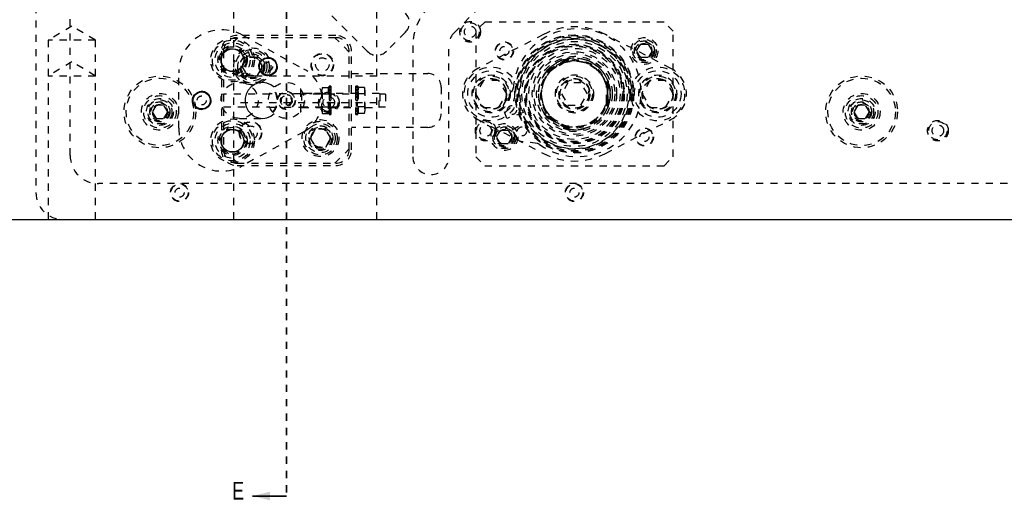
# Model space of a CAD drawing. Header units: inches. Extents: x 1907 to 2452, y -210 to -54.
# Tile 53 of 256: x 1916 to 1930, y -157 to -150. Entities that reach past the tile are written whole.
import ezdxf

# ---------------------------------------------------------------- set-up
doc = ezdxf.new("R2010")
doc.units = ezdxf.units.IN
doc.header["$LTSCALE"] = 0.5
doc.header["$MEASUREMENT"] = 0
doc.linetypes.add('HIDDEN', pattern=[0.225, 0.15, -0.075])
doc.linetypes.add('PHANTOM', pattern=[0.25, 0.125, -0.025, 0.025, -0.025, 0.025, -0.025])
doc.layers.add('SID-M-H', color=4, linetype='HIDDEN')
doc.layers.add('SID-M-S', color=105, linetype='Continuous')
doc.styles.add('SLDTEXTSTYLE0', font='TXT', dxfattribs={"width": 0.595745})

msp = doc.modelspace()

# ---------------------------------------------------------------- linework, layer by layer
at = {"color": 7, "linetype": 'PHANTOM', "lineweight": 35}
msp.add_line((1919.61445, -132.14195), (1919.61445, -156.89235), dxfattribs=at)
at = {"color": 7, "linetype": 'Continuous', "lineweight": 35}
msp.add_line((1919.61445, -156.89235), (1919.14445, -156.89235), dxfattribs=at)
msp.add_solid([(1919.14445, -156.89235), (1919.38445, -156.95235), (1919.38445, -156.83235)], dxfattribs=at)
at = {"layer": 'SID-M-H'}
for p, q in [((1918.87626, -134.53715), (1918.87626, -153.03715)), ((1920.87626, -153.03715), (1920.87626, -134.53715)), ((1916.60264, -152.14345), (1916.60264, -148.26549)), ((1921.94948, -150.43537), (1923.44948, -148.93537)), ((1916.12626, -149.66215), (1916.12626, -152.66215)), ((1920.7414, -150.69246), (1919.9901, -149.94116)), ((1922.37626, -150.28715), (1922.25126, -150.41215)), ((1924.87626, -150.28715), (1922.37626, -150.28715)), ((1925.00126, -150.41215), (1924.87626, -150.28715)), ((1916.62626, -150.34001), (1916.29816, -150.53715)), ((1916.95436, -150.53715), (1916.62626, -150.34001)), ((1921.27173, -150.4273), (1921.00657, -150.69246)), ((1922.25126, -150.41215), (1922.25126, -152.16215)), ((1925.00126, -152.16215), (1925.00126, -150.41215)), ((1916.95436, -150.53715), (1916.29816, -150.53715)), ((1916.29816, -150.53715), (1916.29816, -153.03715)), ((1916.95436, -153.03715), (1916.95436, -150.53715)), ((1918.93945, -150.5027), (1918.73945, -150.7027)), ((1920.30195, -150.47145), (1918.92695, -150.47145)), ((1920.30195, -150.5027), (1918.92695, -150.5027)), ((1919.00436, -150.46785), (1919.85685, -150.94039)), ((1920.48945, -150.7027), (1920.28945, -150.5027)), ((1923.19503, -150.45753), (1922.28178, -150.93223)), ((1924.97074, -150.93223), (1924.05749, -150.45753)), ((1918.68432, -150.8157), (1918.77438, -150.6597)), ((1918.7082, -150.6902), (1918.7082, -152.0652)), ((1918.73945, -150.6902), (1918.73945, -152.0652)), ((1918.77438, -150.6597), (1918.95452, -150.6597)), ((1918.95452, -150.6597), (1919.04458, -150.8157)), ((1920.48945, -152.0652), (1920.48945, -150.6902)), ((1920.5207, -152.0652), (1920.5207, -150.6902)), ((1921.37626, -150.61215), (1921.37626, -152.16215)), ((1921.87626, -152.16215), (1921.87626, -150.61215)), ((1924.49301, -150.68715), (1924.54713, -150.5934)), ((1924.54713, -150.7809), (1924.49301, -150.68715)), ((1924.54713, -150.5934), (1924.65539, -150.5934)), ((1924.65539, -150.5934), (1924.70951, -150.68715)), ((1924.70951, -150.68715), (1924.65539, -150.7809)), ((1916.62626, -150.84001), (1916.29816, -151.03715)), ((1916.95436, -151.03715), (1916.62626, -150.84001)), ((1918.77438, -150.9717), (1918.68432, -150.8157)), ((1919.04458, -150.8157), (1918.95452, -150.9717)), ((1919.06728, -150.7777), (1918.99511, -150.9027)), ((1919.21162, -150.7777), (1919.06728, -150.7777)), ((1919.28379, -150.9027), (1919.21162, -150.7777)), ((1923.52133, -150.80387), (1923.26019, -150.95463)), ((1923.50775, -150.81632), (1923.27777, -150.9491)), ((1923.49927, -150.84432), (1923.30625, -150.95575)), ((1923.39104, -150.84593), (1923.36176, -150.86284)), ((1923.45786, -150.84383), (1923.5088, -150.8132)), ((1923.47349, -150.81106), (1923.47288, -150.81021)), ((1923.5088, -150.8132), (1923.50409, -150.8023)), ((1923.50775, -150.81632), (1923.54363, -150.80553)), ((1924.65539, -150.7809), (1924.54713, -150.7809)), ((1918.11445, -151.76336), (1918.11445, -150.99204)), ((1918.95452, -150.9717), (1918.77438, -150.9717)), ((1918.99511, -150.9027), (1919.06728, -151.0277)), ((1919.21162, -151.0277), (1919.28379, -150.9027)), ((1923.25048, -150.97478), (1923.27777, -150.9491)), ((1923.27453, -150.94845), (1923.26746, -150.93893)), ((1916.95436, -151.03715), (1916.29816, -151.03715)), ((1920.87626, -151.03715), (1918.87626, -151.03715)), ((1919.28181, -151.1277), (1918.96149, -151.1277)), ((1919.06728, -151.0277), (1919.21162, -151.0277)), ((1919.28485, -151.12772), (1919.22652, -151.13434)), ((1919.343, -151.13586), (1919.28485, -151.12772)), ((1920.5207, -151.0027), (1921.5832, -151.0027)), ((1922.35801, -151.09965), (1922.24975, -151.28715)), ((1922.57451, -151.09965), (1922.35801, -151.09965)), ((1922.68277, -151.28715), (1922.57451, -151.09965)), ((1924.03184, -150.99474), (1924.03246, -150.99389)), ((1924.09326, -151.15437), (1924.08467, -151.1179)), ((1924.67801, -151.09965), (1924.56975, -151.28715)), ((1924.89451, -151.09965), (1924.67801, -151.09965)), ((1925.00277, -151.28715), (1924.89451, -151.09965)), ((1919.08374, -151.23469), (1919.05627, -151.28837)), ((1919.12291, -151.18945), (1919.08374, -151.23469)), ((1919.17146, -151.15533), (1919.12291, -151.18945)), ((1919.22652, -151.13434), (1919.17146, -151.15533)), ((1919.39754, -151.15828), (1919.343, -151.13586)), ((1919.44524, -151.19366), (1919.39754, -151.15828)), ((1919.81445, -151.5277), (1919.81445, -151.2277)), ((1920.1168, -151.19586), (1920.10447, -151.24187)), ((1920.10447, -151.24187), (1920.10447, -151.51353)), ((1920.1168, -151.55954), (1920.1168, -151.19586)), ((1920.1168, -151.19586), (1920.19844, -151.19586)), ((1920.19844, -151.19586), (1920.19844, -151.55954)), ((1920.21077, -151.24187), (1920.19844, -151.19586)), ((1920.21077, -151.2747), (1920.21077, -151.18085)), ((1920.2344, -151.18085), (1920.21077, -151.18085)), ((1920.2344, -151.18232), (1920.21077, -151.18232)), ((1920.21077, -151.18347), (1920.2344, -151.18347)), ((1920.21077, -151.197), (1920.2344, -151.197)), ((1920.2344, -151.20036), (1920.21077, -151.20036)), ((1920.2344, -151.22631), (1920.21077, -151.22631)), ((1920.21077, -151.22864), (1920.2344, -151.22864)), ((1920.21077, -151.23161), (1920.2344, -151.23161)), ((1920.21077, -151.24072), (1920.2344, -151.24072)), ((1920.21077, -151.26389), (1920.2344, -151.26389)), ((1920.2344, -151.18085), (1920.2344, -151.2747)), ((1920.58348, -151.2747), (1920.58348, -151.18085)), ((1920.6071, -151.18085), (1920.58348, -151.18085)), ((1920.6071, -151.18232), (1920.58348, -151.18232)), ((1920.58348, -151.18347), (1920.6071, -151.18347)), ((1920.58348, -151.197), (1920.6071, -151.197)), ((1920.6071, -151.20036), (1920.58348, -151.20036)), ((1920.6071, -151.22631), (1920.58348, -151.22631)), ((1920.6071, -151.22864), (1920.58348, -151.22864)), ((1920.58348, -151.23161), (1920.6071, -151.23161)), ((1920.6071, -151.24072), (1920.58348, -151.24072)), ((1920.6071, -151.26389), (1920.58348, -151.26389)), ((1920.6071, -151.18085), (1920.6071, -151.2747)), ((1920.61943, -151.19586), (1920.6071, -151.24187)), ((1920.61943, -151.55954), (1920.61943, -151.19586)), ((1920.70107, -151.19586), (1920.61943, -151.19586)), ((1920.70107, -151.19586), (1920.70107, -151.55954)), ((1920.7134, -151.24187), (1920.70107, -151.19586)), ((1920.7134, -151.51353), (1920.7134, -151.24187)), ((1921.7707, -151.1902), (1921.7707, -151.5652)), ((1922.64139, -151.43248), (1922.76481, -151.23687)), ((1923.53605, -151.1309), (1923.44584, -151.28715)), ((1923.71647, -151.1309), (1923.53605, -151.1309)), ((1923.80668, -151.28715), (1923.71647, -151.1309)), ((1924.07326, -151.39858), (1924.07326, -151.17571)), ((1924.09326, -151.41993), (1924.09326, -151.15437)), ((1924.10723, -151.15053), (1924.09545, -151.1519)), ((1924.09726, -151.43792), (1924.09726, -151.13638)), ((1919.3803, -151.2892), (1918.73945, -151.2892)), ((1919.05627, -151.28837), (1919.04211, -151.34732)), ((1919.04211, -151.34732), (1919.04211, -151.40807)), ((1919.81445, -151.28395), (1919.3823, -151.28395)), ((1919.82652, -151.27927), (1919.81445, -151.29134)), ((1920.48945, -151.2892), (1919.81445, -151.2892)), ((1919.82652, -151.27927), (1919.82652, -151.47612)), ((1919.93545, -151.27927), (1919.82652, -151.27927)), ((1919.97, -151.28085), (1919.93771, -151.28085)), ((1919.93933, -151.27888), (1919.96838, -151.27888)), ((1920.10447, -151.27927), (1919.97361, -151.27927)), ((1920.1168, -151.28678), (1920.19844, -151.28678)), ((1920.21077, -151.2679), (1920.2344, -151.2679)), ((1920.2344, -151.27337), (1920.21077, -151.27337)), ((1920.2344, -151.2747), (1920.21077, -151.2747)), ((1920.21077, -151.2747), (1920.21077, -151.57455)), ((1920.6071, -151.27927), (1920.21077, -151.27927)), ((1920.21077, -151.29628), (1920.2344, -151.29628)), ((1920.2344, -151.31837), (1920.21077, -151.31837)), ((1920.21077, -151.32613), (1920.2344, -151.32613)), ((1920.21077, -151.33527), (1920.2344, -151.33527)), ((1920.21077, -151.37366), (1920.2344, -151.37366)), ((1920.21077, -151.3777), (1920.2344, -151.3777)), ((1920.2344, -151.38174), (1920.21077, -151.38174)), ((1920.2344, -151.2747), (1920.2344, -151.57455)), ((1920.58348, -151.2679), (1920.6071, -151.2679)), ((1920.6071, -151.27337), (1920.58348, -151.27337)), ((1920.6071, -151.2747), (1920.58348, -151.2747)), ((1920.58348, -151.57455), (1920.58348, -151.2747)), ((1920.6071, -151.29628), (1920.58348, -151.29628)), ((1920.6071, -151.31837), (1920.58348, -151.31837)), ((1920.58348, -151.32613), (1920.6071, -151.32613)), ((1920.58348, -151.33527), (1920.6071, -151.33527)), ((1920.58348, -151.37366), (1920.6071, -151.37366)), ((1920.6071, -151.3777), (1920.58348, -151.3777)), ((1920.6071, -151.38174), (1920.58348, -151.38174)), ((1920.6071, -151.57455), (1920.6071, -151.2747)), ((1920.70107, -151.28678), (1920.61943, -151.28678)), ((1920.90697, -151.27927), (1920.7134, -151.27927)), ((1920.90697, -151.47612), (1920.90697, -151.27927)), ((1920.91681, -151.28912), (1920.90697, -151.27927)), ((1920.91681, -151.28912), (1920.91681, -151.46628)), ((1920.99555, -151.28912), (1920.91681, -151.28912)), ((1920.99555, -151.28912), (1920.99555, -151.46628)), ((1922.24975, -151.28715), (1922.35801, -151.47465)), ((1922.57451, -151.47465), (1922.68277, -151.28715)), ((1923.44584, -151.28715), (1923.53605, -151.4434)), ((1923.71647, -151.4434), (1923.80668, -151.28715)), ((1924.12597, -151.30405), (1924.12597, -151.27024)), ((1924.56975, -151.28715), (1924.67801, -151.47465)), ((1924.89451, -151.47465), (1925.00277, -151.28715)), ((1917.79851, -151.4434), (1917.74438, -151.53715)), ((1917.74438, -151.53715), (1917.79851, -151.6309)), ((1917.90676, -151.4434), (1917.79851, -151.4434)), ((1917.96089, -151.53715), (1917.90676, -151.4434)), ((1917.90676, -151.6309), (1917.96089, -151.53715)), ((1918.73945, -151.4662), (1919.38028, -151.4662)), ((1920.87626, -151.41215), (1918.87626, -151.41215)), ((1919.04211, -151.40807), (1919.05627, -151.46703)), ((1919.05627, -151.46703), (1919.08374, -151.52071)), ((1919.08374, -151.52071), (1919.12291, -151.56595)), ((1919.38228, -151.47145), (1919.81445, -151.47145)), ((1919.81445, -151.46406), (1919.82652, -151.47612)), ((1919.81445, -151.4662), (1920.48945, -151.4662)), ((1919.82652, -151.47612), (1920.10447, -151.47612)), ((1920.10447, -151.51353), (1920.1168, -151.55954)), ((1920.1168, -151.46862), (1920.19844, -151.46862)), ((1920.19844, -151.55954), (1920.21077, -151.51353)), ((1920.2344, -151.42013), (1920.21077, -151.42013)), ((1920.2344, -151.42927), (1920.21077, -151.42927)), ((1920.21077, -151.43703), (1920.2344, -151.43703)), ((1920.21077, -151.45912), (1920.2344, -151.45912)), ((1920.21077, -151.47612), (1920.6071, -151.47612)), ((1920.21077, -151.4807), (1920.2344, -151.4807)), ((1920.21077, -151.48203), (1920.2344, -151.48203)), ((1920.2344, -151.4875), (1920.21077, -151.4875)), ((1920.21077, -151.49151), (1920.2344, -151.49151)), ((1920.21077, -151.51468), (1920.2344, -151.51468)), ((1920.2344, -151.52379), (1920.21077, -151.52379)), ((1920.21077, -151.52676), (1920.2344, -151.52676)), ((1920.21077, -151.52909), (1920.2344, -151.52909)), ((1920.6071, -151.42013), (1920.58348, -151.42013)), ((1920.6071, -151.42927), (1920.58348, -151.42927)), ((1920.58348, -151.43703), (1920.6071, -151.43703)), ((1920.6071, -151.45912), (1920.58348, -151.45912)), ((1920.58348, -151.4807), (1920.6071, -151.4807)), ((1920.58348, -151.48203), (1920.6071, -151.48203)), ((1920.6071, -151.4875), (1920.58348, -151.4875)), ((1920.6071, -151.49151), (1920.58348, -151.49151)), ((1920.6071, -151.51468), (1920.58348, -151.51468)), ((1920.6071, -151.52379), (1920.58348, -151.52379)), ((1920.6071, -151.52676), (1920.58348, -151.52676)), ((1920.58348, -151.52909), (1920.6071, -151.52909)), ((1920.6071, -151.51353), (1920.61943, -151.55954)), ((1920.70107, -151.46862), (1920.61943, -151.46862)), ((1920.70107, -151.55954), (1920.7134, -151.51353)), ((1920.7134, -151.47612), (1920.90697, -151.47612)), ((1920.90697, -151.47612), (1920.91681, -151.46628)), ((1920.91681, -151.46628), (1920.99555, -151.46628)), ((1922.35801, -151.47465), (1922.57451, -151.47465)), ((1922.68657, -151.62917), (1922.63538, -151.48852)), ((1923.53605, -151.4434), (1923.71647, -151.4434)), ((1924.08467, -151.4564), (1924.09326, -151.41993)), ((1924.10723, -151.42377), (1924.09545, -151.4224)), ((1924.67801, -151.47465), (1924.89451, -151.47465)), ((1927.57213, -151.4434), (1927.51801, -151.53715)), ((1927.51801, -151.53715), (1927.57213, -151.6309)), ((1927.68039, -151.4434), (1927.57213, -151.4434)), ((1927.73451, -151.53715), (1927.68039, -151.4434)), ((1927.68039, -151.6309), (1927.73451, -151.53715)), ((1917.79851, -151.6309), (1917.90676, -151.6309)), ((1918.96149, -151.6277), (1919.28181, -151.6277)), ((1919.12291, -151.56595), (1919.17146, -151.60007)), ((1919.17146, -151.60007), (1919.22652, -151.62106)), ((1919.22652, -151.62106), (1919.28485, -151.62768)), ((1919.28485, -151.62768), (1919.343, -151.61954)), ((1919.343, -151.61954), (1919.39754, -151.59712)), ((1919.39754, -151.59712), (1919.44524, -151.56174)), ((1920.1168, -151.55954), (1920.19844, -151.55954)), ((1920.21077, -151.55504), (1920.2344, -151.55504)), ((1920.2344, -151.5584), (1920.21077, -151.5584)), ((1920.2344, -151.57193), (1920.21077, -151.57193)), ((1920.21077, -151.57308), (1920.2344, -151.57308)), ((1920.21077, -151.57455), (1920.2344, -151.57455)), ((1920.58348, -151.55504), (1920.6071, -151.55504)), ((1920.6071, -151.5584), (1920.58348, -151.5584)), ((1920.6071, -151.57193), (1920.58348, -151.57193)), ((1920.58348, -151.57308), (1920.6071, -151.57308)), ((1920.58348, -151.57455), (1920.6071, -151.57455)), ((1920.70107, -151.55954), (1920.61943, -151.55954)), ((1922.28178, -151.64207), (1923.19503, -152.11677)), ((1922.91115, -151.54743), (1922.68657, -151.62917)), ((1922.7604, -151.78705), (1922.96721, -151.66765)), ((1923.27777, -151.62519), (1923.25048, -151.59952)), ((1923.26019, -151.61966), (1923.52133, -151.77043)), ((1923.27453, -151.62585), (1923.26746, -151.63537)), ((1923.27777, -151.62519), (1923.50775, -151.75797)), ((1923.30625, -151.61854), (1923.49927, -151.72998)), ((1924.02969, -151.58252), (1924.03069, -151.58285)), ((1924.05749, -152.11677), (1924.97074, -151.64207)), ((1927.57213, -151.6309), (1927.68039, -151.6309)), ((1918.68432, -151.9397), (1918.77438, -151.7837)), ((1918.77438, -151.7837), (1918.95452, -151.7837)), ((1918.95452, -151.7837), (1919.04458, -151.9397)), ((1919.85685, -151.81501), (1919.00436, -152.28755)), ((1920.01728, -151.7777), (1919.94511, -151.9027)), ((1920.16162, -151.7777), (1920.01728, -151.7777)), ((1920.23379, -151.9027), (1920.16162, -151.7777)), ((1921.5832, -151.7527), (1920.5207, -151.7527)), ((1922.54301, -151.88715), (1922.59713, -151.7934)), ((1922.59713, -151.7934), (1922.70539, -151.7934)), ((1922.70539, -151.7934), (1922.75951, -151.88715)), ((1922.83531, -151.9168), (1922.7604, -151.78705)), ((1923.36176, -151.71146), (1923.39104, -151.72837)), ((1923.47001, -151.76211), (1923.47001, -151.76316)), ((1923.5088, -151.7611), (1923.50409, -151.77199)), ((1923.54363, -151.76877), (1923.50775, -151.75797)), ((1918.77438, -152.0957), (1918.68432, -151.9397)), ((1919.04458, -151.9397), (1918.95452, -152.0957)), ((1919.94511, -151.9027), (1920.01728, -152.0277)), ((1920.16162, -152.0277), (1920.23379, -151.9027)), ((1922.59713, -151.9809), (1922.54301, -151.88715)), ((1922.75951, -151.88715), (1922.70539, -151.9809)), ((1923.11104, -151.97938), (1922.88211, -151.94822)), ((1918.73945, -152.0527), (1918.93945, -152.2527)), ((1920.01728, -152.0277), (1920.16162, -152.0277)), ((1920.28945, -152.2527), (1920.48945, -152.0527)), ((1922.70539, -151.9809), (1922.59713, -151.9809)), ((1918.95452, -152.0957), (1918.77438, -152.0957)), ((1922.25126, -152.16215), (1922.37626, -152.28715)), ((1924.87626, -152.28715), (1925.00126, -152.16215)), ((1918.92695, -152.2527), (1920.30195, -152.2527)), ((1918.92695, -152.28395), (1920.30195, -152.28395)), ((1922.37626, -152.28715), (1924.87626, -152.28715)), ((1938.25618, -152.53715), (1916.99634, -152.53715))]:
    msp.add_line(p, q, dxfattribs=at)
for centre, radius in [((1922.1735, -150.42101), 0.144), ((1922.1735, -150.42101), 0.12724), ((1922.1735, -150.42101), 0.08), ((1918.86445, -150.8157), 0.3045), ((1918.86445, -150.8157), 0.28125), ((1918.86445, -150.8157), 0.24375), ((1922.65126, -150.68715), 0.125), ((1922.65126, -150.68715), 0.11888), ((1923.62626, -151.28715), 0.825), ((1923.62626, -151.28715), 0.82475), ((1923.62626, -151.28715), 0.81631), ((1923.62626, -151.28715), 0.79929), ((1923.62626, -151.28715), 0.795), ((1923.62626, -151.28715), 0.775), ((1923.62626, -151.28715), 0.77), ((1923.62626, -151.28715), 0.76942), ((1923.62626, -151.28715), 0.7325), ((1924.60126, -150.68715), 0.1875), ((1924.60126, -150.68715), 0.1625), ((1924.60126, -150.68715), 0.1405), ((1924.60126, -150.68715), 0.125), ((1918.86445, -150.8157), 0.203), ((1918.86445, -150.8157), 0.1875), ((1918.86445, -150.8157), 0.16072), ((1918.86445, -150.8157), 0.16045), ((1918.86445, -150.8157), 0.15993), ((1919.13945, -150.9027), 0.2575), ((1919.13945, -150.9027), 0.23438), ((1919.13945, -150.9027), 0.20312), ((1922.65126, -150.68715), 0.063), ((1923.62626, -151.28715), 0.695), ((1923.62626, -151.28715), 0.6875), ((1923.62626, -151.28715), 0.675), ((1923.62626, -151.28715), 0.665), ((1923.62626, -151.28715), 0.635), ((1923.62626, -151.28715), 0.588), ((1924.60126, -150.68715), 0.10497), ((1924.60126, -150.68715), 0.1047), ((1924.60126, -150.68715), 0.10418), ((1924.60126, -150.68715), 0.1005), ((1919.13945, -150.9027), 0.172), ((1919.13945, -150.9027), 0.15625), ((1919.13945, -150.9027), 0.13297), ((1919.13945, -150.9027), 0.1327), ((1919.13945, -150.9027), 0.13218), ((1919.13945, -150.9027), 0.1285), ((1919.35845, -150.9057), 0.1285), ((1919.35845, -150.9057), 0.063), ((1920.11445, -150.8777), 0.15625), ((1920.11445, -150.8777), 0.15013), ((1920.11445, -150.8777), 0.09425), ((1923.62626, -151.28715), 0.563), ((1923.62626, -151.28715), 0.5265), ((1923.62626, -151.28715), 0.5), ((1923.62626, -151.28715), 0.4629), ((1923.62626, -151.28715), 0.46176), ((1923.62626, -151.28715), 0.45822), ((1922.46626, -151.28715), 0.375), ((1922.46626, -151.28715), 0.325), ((1924.78626, -151.28715), 0.375), ((1924.78626, -151.28715), 0.325), ((1917.85264, -151.53715), 0.5), ((1917.85264, -151.53715), 0.47), ((1919.61445, -151.3777), 0.25), ((1922.46626, -151.28715), 0.265), ((1922.46626, -151.28715), 0.25), ((1922.46626, -151.28715), 0.21542), ((1922.46626, -151.28715), 0.21515), ((1922.46626, -151.28715), 0.21463), ((1922.46626, -151.28715), 0.21095), ((1923.62626, -151.28715), 0.26563), ((1923.62626, -151.28715), 0.25), ((1923.62626, -151.28715), 0.21542), ((1923.62626, -151.28715), 0.21515), ((1923.62626, -151.28715), 0.21463), ((1923.62626, -151.28715), 0.21095), ((1923.62626, -151.28715), 0.19894), ((1924.78626, -151.28715), 0.265), ((1924.78626, -151.28715), 0.25), ((1924.78626, -151.28715), 0.21542), ((1924.78626, -151.28715), 0.21515), ((1924.78626, -151.28715), 0.21463), ((1924.78626, -151.28715), 0.21095), ((1927.62626, -151.53715), 0.5), ((1927.62626, -151.53715), 0.47), ((1918.43445, -151.3777), 0.1285), ((1919.61445, -151.3777), 0.125), ((1919.61445, -151.3777), 0.1185), ((1920.205, -151.40526), 0.144), ((1917.85264, -151.53715), 0.25687), ((1917.85264, -151.53715), 0.22687), ((1917.85264, -151.53715), 0.1875), ((1917.85264, -151.53715), 0.16781), ((1917.85264, -151.53715), 0.1405), ((1918.43445, -151.3777), 0.063), ((1919.61445, -151.3777), 0.0825), ((1919.61445, -151.3777), 0.082), ((1919.61445, -151.3777), 0.0815), ((1919.61445, -151.3777), 0.07), ((1920.205, -151.40526), 0.12724), ((1920.205, -151.40526), 0.08), ((1927.62626, -151.53715), 0.25687), ((1927.62626, -151.53715), 0.22687), ((1927.62626, -151.53715), 0.1875), ((1927.62626, -151.53715), 0.16781), ((1927.62626, -151.53715), 0.1405), ((1917.85264, -151.53715), 0.125), ((1917.85264, -151.53715), 0.10497), ((1917.85264, -151.53715), 0.1047), ((1917.85264, -151.53715), 0.10418), ((1917.85264, -151.53715), 0.1005), ((1922.75647, -151.51123), 0.063), ((1927.62626, -151.53715), 0.125), ((1927.62626, -151.53715), 0.10497), ((1927.62626, -151.53715), 0.1047), ((1927.62626, -151.53715), 0.10418), ((1927.62626, -151.53715), 0.1005), ((1918.86445, -151.9397), 0.3045), ((1918.86445, -151.9397), 0.28125), ((1919.11445, -151.8277), 0.15625), ((1919.11445, -151.8277), 0.15013), ((1920.08945, -151.9027), 0.2575), ((1920.08945, -151.9027), 0.23438), ((1922.39004, -151.79896), 0.144), ((1922.39004, -151.79896), 0.12724), ((1928.68925, -151.79896), 0.144), ((1928.68925, -151.79896), 0.12724), ((1918.86445, -151.9397), 0.24375), ((1918.86445, -151.9397), 0.203), ((1918.86445, -151.9397), 0.1875), ((1918.86445, -151.9397), 0.16072), ((1918.86445, -151.9397), 0.16045), ((1918.86445, -151.9397), 0.15993), ((1919.11445, -151.8277), 0.09425), ((1920.08945, -151.9027), 0.20312), ((1920.08945, -151.9027), 0.172), ((1920.08945, -151.9027), 0.15625), ((1920.08945, -151.9027), 0.13297), ((1920.08945, -151.9027), 0.1327), ((1920.08945, -151.9027), 0.13218), ((1920.08945, -151.9027), 0.1285), ((1922.39004, -151.79896), 0.08), ((1922.65126, -151.88715), 0.1875), ((1922.65126, -151.88715), 0.1625), ((1922.65126, -151.88715), 0.1405), ((1922.65126, -151.88715), 0.125), ((1922.65126, -151.88715), 0.10497), ((1922.65126, -151.88715), 0.1047), ((1922.65126, -151.88715), 0.10418), ((1922.65126, -151.88715), 0.1005), ((1922.89551, -151.80941), 0.063), ((1924.60126, -151.88715), 0.125), ((1924.60126, -151.88715), 0.11888), ((1928.68925, -151.79896), 0.08), ((1924.60126, -151.88715), 0.063), ((1918.12626, -152.66215), 0.125), ((1918.12626, -152.66215), 0.11888), ((1918.12626, -152.66215), 0.063), ((1923.62626, -152.66215), 0.125), ((1923.62626, -152.66215), 0.11888), ((1923.62626, -152.66215), 0.063)]:
    msp.add_circle(centre, radius, dxfattribs=at)
for centre, radius, start, end in [((1921.13915, -150.29471), 0.1875, 315, 45), ((1922.12626, -150.61215), 0.75, 135, 180), ((1918.71379, -150.99204), 0.59934, 61, 180), ((1922.12626, -150.61215), 0.25, 135, 180), ((1923.66385, -151.26962), 0.89152, 234.014527, 175.985473), ((1923.62626, -151.28715), 0.935, 62.534986, 117.465014), ((1918.92695, -150.6902), 0.21875, 90, 180), ((1918.92695, -150.6902), 0.1875, 90, 180), ((1920.30195, -150.6902), 0.21875, 0, 90), ((1920.30195, -150.6902), 0.1875, 0, 90), ((1923.62626, -151.28715), 0.761, 210, 200), ((1920.87398, -150.55988), 0.1875, 225, 315), ((1923.62626, -151.28715), 0.47423, 10.014223, 109.985777), ((1923.62626, -151.28715), 0.46068, 13.998397, 106.001603), ((1923.54432, -150.81369), 0.025, 62.063562, 156.869898), ((1923.62626, -151.28715), 0.5005, 21.933906, 98.066094), ((1919.61445, -151.3777), 0.5, 299, 61), ((1922.46626, -151.28715), 0.4, 117.465014, 242.534986), ((1923.62626, -151.28715), 0.5005, 141.933906, 218.066094), ((1923.62626, -151.28715), 0.47423, 130.014223, 229.985777), ((1923.62626, -151.28715), 0.46068, 133.998397, 226.001603), ((1923.2572, -150.97946), 0.025, 83.130102, 177.936438), ((1924.78626, -151.28715), 0.4, 297.465014, 62.534986), ((1921.5832, -151.1902), 0.1875, 360, 90), ((1924.07726, -151.12138), 0.025, 323.130102, 57.936438), ((1919.24445, -151.3777), 0.24148, 317.959803, 42.040197), ((1919.24445, -151.3777), 0.25, 317.887822, 42.179914), ((1919.80945, -151.22938), 0.01, 300, 98.265498), ((1922.71068, -151.20272), 0.064, 327.751144, 355.985478), ((1919.93554, -151.28085), 0.00197, 89.935175, 130.079512), ((1919.93952, -151.28069), 0.00182, 96.208499, 185.087721), ((1919.96819, -151.28069), 0.00182, 354.912279, 83.791501), ((1919.97217, -151.28085), 0.00197, 48.963664, 90.025545), ((1923.62626, -151.28715), 0.47423, 250.014223, 349.985777), ((1923.62626, -151.28715), 0.46068, 253.998397, 346.001603), ((1919.80945, -151.52602), 0.01, 261.734502, 60), ((1922.69552, -151.46663), 0.064, 147.751144, 200), ((1923.62626, -151.28715), 0.5005, 261.933906, 338.066094), ((1924.07726, -151.45292), 0.025, 302.063562, 36.869898), ((1921.5832, -151.5652), 0.1875, 270, 0), ((1923.2572, -151.59484), 0.025, 182.063562, 276.869898), ((1918.71379, -151.76336), 0.59934, 180, 299), ((1923.54432, -151.76061), 0.025, 203.130102, 297.936438), ((1922.89074, -151.8848), 0.064, 210, 262.248856), ((1918.92695, -152.0652), 0.21875, 180, 270), ((1918.92695, -152.0652), 0.1875, 180, 270), ((1920.30195, -152.0652), 0.21875, 270, 0), ((1920.30195, -152.0652), 0.1875, 270, 0), ((1923.10241, -152.04279), 0.064, 54.014513, 82.248856), ((1916.99634, -152.14345), 0.3937, 180, 270), ((1921.62626, -152.16215), 0.25, 180, 0), ((1923.62626, -151.28715), 0.935, 242.534986, 297.465014), ((1916.50126, -152.66215), 0.375, 180, 270)]:
    msp.add_arc(centre, radius, start, end, dxfattribs=at)
msp.add_ellipse((1918.96149, -151.3777), major_axis=(-0.25882, 0), ratio=0.96592583, dxfattribs=at)
for points, knots in [([(1923.47288, -150.81021), (1923.47122, -150.81072), (1923.46792, -150.81175), (1923.44283, -150.82054), (1923.40686, -150.836), (1923.36346, -150.85951), (1923.31968, -150.88977), (1923.2823, -150.92194), (1923.25912, -150.9456), (1923.25171, -150.95451), (1923.25099, -150.95538)], [0, 0, 0, 0, 0.13906262, 0.27795675, 0.4211727, 0.56754807, 0.70938536, 0.84638309, 0.98510284, 1, 1, 1, 1]), ([(1923.45786, -150.84383), (1923.4569, -150.8444), (1923.43074, -150.86002), (1923.38672, -150.88598), (1923.34381, -150.90999), (1923.32653, -150.91965)], [0, 0, 0, 0, 0.0223534, 0.60641398, 1, 1, 1, 1]), ([(1923.54363, -150.80553), (1923.54367, -150.8057), (1923.54393, -150.80668), (1923.5438, -150.80894), (1923.54192, -150.81308), (1923.53446, -150.82174), (1923.51943, -150.83238), (1923.50598, -150.84034), (1923.49927, -150.84432)], [0, 0, 0, 0, 0.011936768, 0.066392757, 0.136764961, 0.257364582, 0.628988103, 1, 1, 1, 1]), ([(1924.03246, -150.99389), (1924.03146, -150.99248), (1924.02946, -150.98965), (1924.01334, -150.96851), (1923.98754, -150.93908), (1923.95171, -150.90503), (1923.90963, -150.8729), (1923.86667, -150.84674), (1923.82687, -150.82752), (1923.79628, -150.81562), (1923.77981, -150.81026), (1923.7813, -150.81074), (1923.78176, -150.81089)], [0, 0, 0, 0, 0.10378653, 0.20744731, 0.3143336, 0.42357785, 0.5294352, 0.63168064, 0.73521128, 0.84303699, 0.95200312, 1, 1, 1, 1]), ([(1923.21251, -151.00642), (1923.2163, -151.00095), (1923.22499, -150.98841), (1923.24457, -150.96337), (1923.26047, -150.94639), (1923.26746, -150.93893)], [0, 0, 0, 0, 0.302274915, 0.693313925, 1, 1, 1, 1]), ([(1923.23227, -150.97771), (1923.23212, -150.97789), (1923.22476, -150.98667), (1923.22042, -150.99352), (1923.22114, -150.99242), (1923.22136, -150.99209)], [0, 0, 0, 0, 0.0136942, 0.69840282, 1, 1, 1, 1]), ([(1923.30625, -150.95575), (1923.30393, -150.95708), (1923.29483, -150.96229), (1923.2814, -150.96941), (1923.2678, -150.97494), (1923.25962, -150.97683), (1923.25489, -150.97694), (1923.25194, -150.97605), (1923.25088, -150.97513), (1923.25048, -150.97478)], [0, 0, 0, 0, 0.12657547, 0.49732638, 0.71965276, 0.82414246, 0.90859542, 0.96542586, 1, 1, 1, 1]), ([(1923.27453, -150.94845), (1923.28639, -150.94187), (1923.30379, -150.93221), (1923.32104, -150.92269), (1923.32653, -150.91965)], [0, 0, 0, 0, 0.68129953, 1, 1, 1, 1]), ([(1924.07326, -151.17571), (1924.07327, -151.17304), (1924.07331, -151.16255), (1924.07386, -151.14736), (1924.07587, -151.13281), (1924.07832, -151.12479), (1924.0806, -151.12064), (1924.08284, -151.11852), (1924.08417, -151.11807), (1924.08467, -151.1179)], [0, 0, 0, 0, 0.12657547, 0.49732638, 0.71965276, 0.82414246, 0.90859542, 0.96542586, 1, 1, 1, 1]), ([(1924.09438, -151.36297), (1924.09437, -151.36236), (1924.09395, -151.33322), (1924.09344, -151.28219), (1924.0941, -151.23247), (1924.09438, -151.21132)], [0, 0, 0, 0, 0.01229965, 0.5799408, 1, 1, 1, 1]), ([(1924.09545, -151.1519), (1924.09522, -151.16545), (1924.09488, -151.18535), (1924.0945, -151.20505), (1924.09438, -151.21132)], [0, 0, 0, 0, 0.68129953, 1, 1, 1, 1]), ([(1924.12597, -151.27024), (1924.12433, -151.24757), (1924.12116, -151.20404), (1924.11174, -151.16786), (1924.10723, -151.15053)], [0, 0, 0, 0, 0.5209757, 1, 1, 1, 1]), ([(1919.53195, -151.3777), (1919.53235, -151.36985), (1919.53291, -151.35884), (1919.53732, -151.34969), (1919.53858, -151.34707)], [0, 0, 0, 0, 0.71368969, 1, 1, 1, 1]), ([(1919.93771, -151.28085), (1919.9376, -151.28082), (1919.93624, -151.28046), (1919.93436, -151.27982), (1919.93389, -151.27929), (1919.93567, -151.27924), (1919.93943, -151.27953), (1919.9448, -151.27995), (1919.95123, -151.28022), (1919.95794, -151.28018), (1919.96417, -151.27986), (1919.96927, -151.27945), (1919.97265, -151.27921), (1919.97388, -151.27937), (1919.97305, -151.27996), (1919.97099, -151.28056), (1919.97, -151.28085)], [0, 0, 0, 0, 0.00685464, 0.08564346, 0.16368361, 0.2399723, 0.31585595, 0.39267889, 0.47008542, 0.54697955, 0.62347515, 0.70049352, 0.77789034, 0.85452306, 0.93034047, 1, 1, 1, 1]), ([(1919.93575, -151.27888), (1919.93571, -151.27888), (1919.93559, -151.27888), (1919.93669, -151.27888), (1919.93832, -151.27888), (1919.93933, -151.27888)], [0, 0, 0, 0, 0.13589456, 0.46261532, 1, 1, 1, 1]), ([(1919.97, -151.28085), (1919.96988, -151.28088), (1919.96849, -151.28124), (1919.96506, -151.28195), (1919.9594, -151.28262), (1919.95334, -151.28283), (1919.94738, -151.28256), (1919.94166, -151.28178), (1919.939, -151.28115), (1919.93771, -151.28085)], [0, 0, 0, 0, 0.01570657, 0.19249008, 0.37022758, 0.50005626, 0.67069264, 0.84119305, 1, 1, 1, 1]), ([(1919.96838, -151.27888), (1919.96942, -151.27888), (1919.97136, -151.27888), (1919.97189, -151.27888), (1919.97214, -151.27888)], [0, 0, 0, 0, 0.53575717, 1, 1, 1, 1]), ([(1923.12526, -151.28564), (1923.12524, -151.28737), (1923.1252, -151.29084), (1923.12581, -151.31741), (1923.12939, -151.35639), (1923.13836, -151.405), (1923.15352, -151.45572), (1923.1729, -151.50214), (1923.1938, -151.54108), (1923.21155, -151.56868), (1923.22173, -151.58271), (1923.2208, -151.58144), (1923.22052, -151.58105)], [0, 0, 0, 0, 0.103786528, 0.207447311, 0.314333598, 0.423577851, 0.529435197, 0.631680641, 0.735211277, 0.843036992, 0.95200312, 1, 1, 1, 1]), ([(1924.08467, -151.4564), (1924.0845, -151.45635), (1924.08353, -151.45608), (1924.08163, -151.45484), (1924.07899, -151.45114), (1924.07522, -151.44035), (1924.07352, -151.42201), (1924.07335, -151.40639), (1924.07326, -151.39858)], [0, 0, 0, 0, 0.011936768, 0.066392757, 0.136764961, 0.257364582, 0.628988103, 1, 1, 1, 1]), ([(1924.09438, -151.36297), (1924.09469, -151.37829), (1924.09508, -151.39802), (1924.09538, -151.41795), (1924.09545, -151.4224)], [0, 0, 0, 0, 0.7768048, 1, 1, 1, 1]), ([(1924.10082, -151.44579), (1924.10297, -151.43991), (1924.11084, -151.4183), (1924.11921, -151.37959), (1924.12544, -151.33594), (1924.12723, -151.30313), (1924.12726, -151.28581), (1924.12726, -151.28739), (1924.12726, -151.28787)], [0, 0, 0, 0, 0.0752028, 0.27615869, 0.47964054, 0.69156405, 0.90572895, 1, 1, 1, 1]), ([(1924.10723, -151.42377), (1924.10902, -151.41718), (1924.11547, -151.39335), (1924.12324, -151.35183), (1924.12522, -151.31713), (1924.12597, -151.30405)], [0, 0, 0, 0, 0.1924634, 0.69575013, 1, 1, 1, 1]), ([(1924.03069, -151.58285), (1924.03172, -151.58145), (1924.03377, -151.57866), (1924.049, -151.55689), (1924.06864, -151.52293), (1924.08442, -151.49281), (1924.09069, -151.47474), (1924.09109, -151.47357)], [0, 0, 0, 0, 0.24072524, 0.48115882, 0.72907372, 0.98245775, 1, 1, 1, 1]), ([(1923.21251, -151.56788), (1923.2163, -151.57335), (1923.22499, -151.58589), (1923.24457, -151.61092), (1923.26047, -151.62791), (1923.26746, -151.63537)], [0, 0, 0, 0, 0.30227491, 0.69331393, 1, 1, 1, 1]), ([(1923.25048, -151.59952), (1923.25061, -151.59939), (1923.25133, -151.59869), (1923.25335, -151.59766), (1923.25788, -151.59722), (1923.2691, -151.59936), (1923.28584, -151.60705), (1923.29945, -151.61472), (1923.30625, -151.61854)], [0, 0, 0, 0, 0.011936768, 0.066392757, 0.136764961, 0.257364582, 0.628988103, 1, 1, 1, 1]), ([(1923.32653, -151.65464), (1923.31264, -151.64699), (1923.29536, -151.63746), (1923.27795, -151.62775), (1923.27453, -151.62585)], [0, 0, 0, 0, 0.8040836, 1, 1, 1, 1]), ([(1923.32653, -151.65464), (1923.32761, -151.65524), (1923.35449, -151.67025), (1923.399, -151.69541), (1923.44114, -151.72051), (1923.45786, -151.73047)], [0, 0, 0, 0, 0.02455288, 0.61288553, 1, 1, 1, 1]), ([(1923.5088, -151.7611), (1923.50347, -151.75792), (1923.48637, -151.74769), (1923.46949, -151.73749), (1923.45786, -151.73047)], [0, 0, 0, 0, 0.31148182, 1, 1, 1, 1]), ([(1923.47001, -151.76316), (1923.47165, -151.76371), (1923.47493, -151.76482), (1923.5004, -151.77246), (1923.53857, -151.7811), (1923.58757, -151.78758), (1923.6405, -151.78885), (1923.69063, -151.78475), (1923.73413, -151.77691), (1923.76586, -151.76856), (1923.78235, -151.76322), (1923.78085, -151.7637), (1923.78039, -151.76385)], [0, 0, 0, 0, 0.10378653, 0.20744731, 0.3143336, 0.42357785, 0.5294352, 0.63168064, 0.73521128, 0.84303699, 0.95200312, 1, 1, 1, 1]), ([(1923.49927, -151.72998), (1923.50157, -151.73132), (1923.51064, -151.73661), (1923.52352, -151.74468), (1923.53511, -151.75369), (1923.54083, -151.75983), (1923.54329, -151.76387), (1923.544, -151.76687), (1923.54373, -151.76825), (1923.54363, -151.76877)], [0, 0, 0, 0, 0.12657547, 0.49732638, 0.71965276, 0.82414246, 0.90859542, 0.96542586, 1, 1, 1, 1]), ([(1923.59001, -151.78583), (1923.58338, -151.78529), (1923.56818, -151.78403), (1923.53671, -151.77959), (1923.51405, -151.77431), (1923.50409, -151.77199)], [0, 0, 0, 0, 0.30227491, 0.69331393, 1, 1, 1, 1])]:
    msp.add_open_spline(points, degree=3, knots=knots, dxfattribs=at)
at = {"layer": 'SID-M-S'}
msp.add_line((1911.12626, -153.03715), (1944.12626, -153.03715), dxfattribs=at)
for centre, radius in [((1918.86445, -150.8157), 0.15625), ((1919.35845, -150.9057), 0.125), ((1919.35845, -150.9057), 0.11888), ((1918.43445, -151.3777), 0.125), ((1918.43445, -151.3777), 0.11888), ((1918.86445, -151.9397), 0.15625)]:
    msp.add_circle(centre, radius, dxfattribs=at)

# ---------------------------------------------------------------- texts
at = {"color": 7, "style": 'SLDTEXTSTYLE0', "width": 0.75}
msp.add_text('E', height=0.25, dxfattribs=at).set_placement((1918.85778, -156.94471))

doc.saveas('drawing.dxf')
